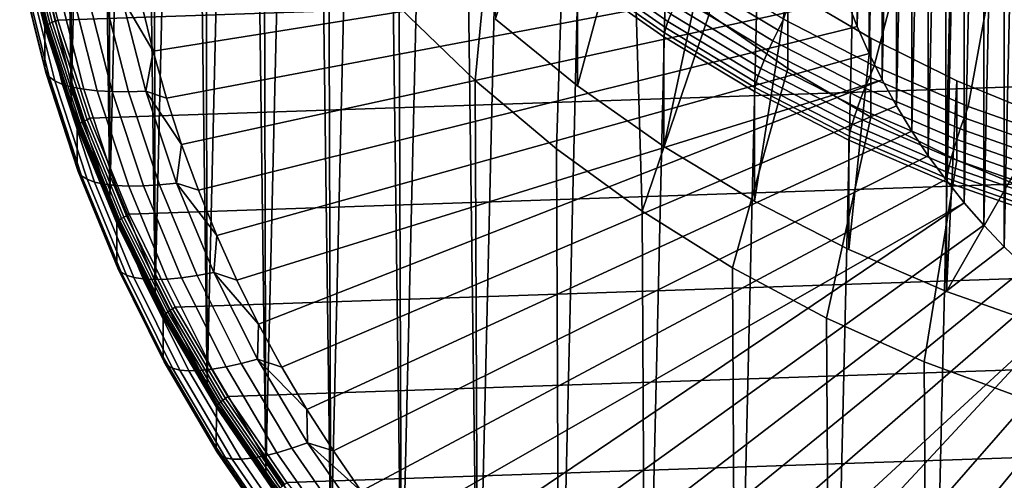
# Model space of a CAD drawing. Header units: metres. Extents: x -24 to 94, y -256 to 25.
# Tile 3 of 195: x -22.05 to -7.58, y -246.51 to -239.74. Entities that reach past the tile are written whole.
import ezdxf

# ---------------------------------------------------------------- set-up
doc = ezdxf.new("R2010")
doc.units = ezdxf.units.M
doc.layers.add('solid_10_061_003_XXX', color=7, linetype='CONTINUOUS')

msp = doc.modelspace()

# ---------------------------------------------------------------- linework, layer by layer
at = {"layer": 'solid_10_061_003_XXX'}
for points in [[(-8.698106, -253.983139, 295.949188), (-7.751438, -213.536591, 285.111572), (-6.246788, -213.060562, 284.984039), (-7.217332, -254.524353, 296.094208)], [(-10.135787, -253.342712, 295.777588), (-9.217698, -214.113647, 285.266205), (-7.751438, -213.536591, 285.111572), (-8.698106, -253.983139, 295.949188)], [(-11.523319, -252.606186, 295.580231), (-10.638276, -214.788864, 285.447113), (-9.217698, -214.113647, 285.266205), (-10.135787, -253.342712, 295.777588)], [(-12.853821, -251.777206, 295.358124), (-12.006137, -215.558884, 285.653442), (-10.638276, -214.788864, 285.447113), (-11.523319, -252.606186, 295.580231)], [(-14.120682, -250.859909, 295.112335), (-13.314564, -216.419907, 285.884155), (-12.006137, -215.558884, 285.653442), (-12.853821, -251.777206, 295.358124)], [(-15.317584, -249.858841, 294.844086), (-14.557101, -217.367706, 286.138123), (-13.314564, -216.419907, 285.884155), (-14.120682, -250.859909, 295.112335)], [(-15.317584, -249.858841, 294.844086), (-15.727561, -218.397552, 286.414062), (-14.557101, -217.367706, 286.138123)], [(-16.438612, -248.779007, 294.554749), (-16.820133, -219.504364, 286.710632), (-15.727561, -218.397552, 286.414062)], [(-15.317584, -249.858841, 294.844086), (-16.438612, -248.779007, 294.554749), (-15.727561, -218.397552, 286.414062)], [(-17.478266, -247.625671, 294.245728), (-17.829412, -220.682617, 287.026367), (-16.820133, -219.504364, 286.710632)], [(-16.438612, -248.779007, 294.554749), (-17.478266, -247.625671, 294.245728), (-16.820133, -219.504364, 286.710632)], [(-18.431425, -246.40451, 293.918518), (-18.750408, -221.926514, 287.35965), (-17.829412, -220.682617, 287.026367)], [(-17.478266, -247.625671, 294.245728), (-18.431425, -246.40451, 293.918518), (-17.829412, -220.682617, 287.026367)], [(-19.293335, -245.121597, 293.574768), (-19.578575, -223.229919, 287.708893), (-18.750408, -221.926514, 287.35965)], [(-18.431425, -246.40451, 293.918518), (-19.293335, -245.121597, 293.574768), (-18.750408, -221.926514, 287.35965)], [(-20.059668, -243.783371, 293.216187), (-20.309805, -224.586349, 288.072357), (-19.578575, -223.229919, 287.708893)], [(-19.293335, -245.121597, 293.574768), (-20.059668, -243.783371, 293.216187), (-19.578575, -223.229919, 287.708893)], [(-20.726656, -242.396469, 292.844574), (-20.940462, -225.989075, 288.448212), (-20.309805, -224.586349, 288.072357)], [(-20.059668, -243.783371, 293.216187), (-20.726656, -242.396469, 292.844574), (-20.309805, -224.586349, 288.072357)], [(-21.291027, -240.967682, 292.461731), (-21.467428, -227.431152, 288.834625), (-20.940462, -225.989075, 288.448212)], [(-20.726656, -242.396469, 292.844574), (-21.291027, -240.967682, 292.461731), (-20.940462, -225.989075, 288.448212)], [(-21.291027, -240.967682, 292.461731), (-21.750004, -239.504028, 292.069519), (-21.467428, -227.431152, 288.834625)], [(-7.265374, -228.739563, 280.695953), (-7.265374, -243.384018, 284.619904), (-7.580523, -243.079605, 284.53833)], [(-7.580523, -229.043976, 280.777496), (-7.265374, -228.739563, 280.695953), (-7.580523, -243.079605, 284.53833)], [(-7.580523, -229.043976, 280.777496), (-7.580523, -243.079605, 284.53833), (-7.882055, -242.762497, 284.453369)], [(-7.882055, -229.361084, 280.862488), (-7.580523, -229.043976, 280.777496), (-7.882055, -242.762497, 284.453369)], [(-7.882055, -229.361084, 280.862488), (-7.882055, -242.762497, 284.453369), (-8.169387, -242.433319, 284.365173)], [(-8.169387, -229.690262, 280.950684), (-7.882055, -229.361084, 280.862488), (-8.169387, -242.433319, 284.365173)], [(-8.169387, -229.690262, 280.950684), (-8.169387, -242.433319, 284.365173), (-8.44193, -242.092743, 284.273926)], [(-8.44193, -230.030838, 281.041931), (-8.169387, -229.690262, 280.950684), (-8.44193, -242.092743, 284.273926)], [(-8.44193, -230.030838, 281.041931), (-8.44193, -242.092743, 284.273926), (-8.699366, -241.741165, 284.179718)], [(-8.699366, -230.382431, 281.136139), (-8.44193, -230.030838, 281.041931), (-8.699366, -241.741165, 284.179718)], [(-21.291027, -240.967682, 292.461731), (-21.300602, -231.752487, 326.744812), (-21.7568, -230.291107, 326.353241), (-21.750004, -239.504028, 292.069519)], [(-8.699366, -230.382431, 281.136139), (-8.699366, -241.741165, 284.179718), (-8.941035, -241.379471, 284.082794)], [(-8.941035, -230.744125, 281.233063), (-8.699366, -230.382431, 281.136139), (-8.941035, -241.379471, 284.082794)], [(-8.941035, -230.744125, 281.233063), (-8.941035, -241.379471, 284.082794), (-9.166645, -241.008102, 283.983276)], [(-9.166645, -231.115479, 281.33255), (-8.941035, -230.744125, 281.233063), (-9.166645, -241.008102, 283.983276)], [(-9.166645, -231.115479, 281.33255), (-9.166645, -241.008102, 283.983276), (-9.37575, -240.627808, 283.881378)], [(-9.37575, -231.495773, 281.434479), (-9.166645, -231.115479, 281.33255), (-9.37575, -240.627808, 283.881378)], [(-9.37575, -231.495773, 281.434479), (-9.37575, -240.627808, 283.881378), (-9.567888, -240.23941, 283.777313)], [(-9.567888, -231.884171, 281.538544), (-9.37575, -231.495773, 281.434479), (-9.567888, -240.23941, 283.777313)], [(-20.726656, -242.396469, 292.844574), (-20.739368, -233.17926, 327.127136), (-21.300602, -231.752487, 326.744812), (-21.291027, -240.967682, 292.461731)], [(-9.567888, -231.884171, 281.538544), (-9.567888, -240.23941, 283.777313), (-9.742851, -239.843338, 283.671173)], [(-9.742851, -232.280243, 281.644653), (-9.567888, -231.884171, 281.538544), (-9.742851, -239.843338, 283.671173)], [(-9.742851, -232.280243, 281.644653), (-9.742851, -239.843338, 283.671173), (-9.900212, -239.440567, 283.563263)], [(-20.059668, -243.783371, 293.216187), (-20.075842, -234.564484, 327.498291), (-20.739368, -233.17926, 327.127136), (-20.726656, -242.396469, 292.844574)], [(-19.293335, -245.121597, 293.574768), (-19.313259, -235.901382, 327.856506), (-20.075842, -234.564484, 327.498291), (-20.059668, -243.783371, 293.216187)], [(-14.988559, -236.800064, 328.097321), (-15.859187, -235.710983, 327.805481), (-16.471342, -239.557022, 328.836029), (-15.354926, -240.637177, 329.125458)], [(-18.431425, -246.40451, 293.918518), (-18.455379, -237.183319, 328.200012), (-19.313259, -235.901382, 327.856506), (-19.293335, -245.121597, 293.574768)], [(-15.055464, -239.737701, 333.543182), (-14.038125, -236.659973, 332.718506), (-13.012725, -237.614899, 332.974396), (-13.852342, -240.712845, 333.804474)], [(-21.488688, -239.748535, 291.928009), (21.854195, -238.276749, 291.53363), (22.111807, -236.783752, 291.133575), (-21.854208, -238.276688, 291.5336)], [(-14.038207, -237.824585, 328.371826), (-14.988559, -236.800064, 328.097321), (-15.354926, -240.637177, 329.125458), (-14.16271, -241.639023, 329.393921)], [(-9.92097, -237.090698, 341.851776), (-10.82473, -239.737625, 341.380157), (-9.490497, -240.422867, 341.563782), (-8.784512, -237.707916, 342.017151)], [(-17.478266, -247.625671, 294.245728), (-17.506514, -238.403854, 328.527039), (-18.455379, -237.183319, 328.200012), (-18.431425, -246.40451, 293.918518)], [(-13.852342, -240.712845, 333.804474), (-13.012725, -237.614899, 332.974396), (-11.917884, -238.494995, 333.210205), (-12.581822, -241.604477, 334.043396)], [(-8.784512, -237.707916, 342.017151), (-9.490497, -240.422867, 341.563782), (-8.110031, -241.016556, 341.722839), (-7.607096, -238.248795, 342.162079)], [(-13.012597, -238.779694, 328.627747), (-14.038207, -237.824585, 328.371826), (-14.16271, -241.639023, 329.393921), (-12.900608, -242.557587, 329.640045)], [(-13.852386, -239.103516, 339.810455), (-15.055441, -238.128433, 339.549164), (-15.055464, -239.737701, 333.543182), (-13.852342, -240.712845, 333.804474)], [(-21.93803, -238.304199, 291.520477), (-21.570763, -239.781372, 291.91629), (-21.529987, -239.766617, 291.927673), (-21.896563, -238.292236, 291.532593)], [(-21.529987, -239.766617, 291.927673), (-21.488688, -239.748535, 291.928009), (-21.854208, -238.276688, 291.5336), (-21.896563, -238.292236, 291.532593)], [(-21.017065, -241.191956, 292.314758), (21.48867, -239.748596, 291.928009), (21.854195, -238.276749, 291.53363), (-21.488688, -239.748535, 291.928009)], [(-7.607096, -238.248795, 342.162079), (-8.110031, -241.016556, 341.722839), (-6.690054, -241.515762, 341.856598), (-6.394213, -238.7108, 342.285889)], [(-22.049, -238.963089, 289.148682), (-21.679876, -240.447739, 289.546478), (-21.67981, -239.857513, 291.750153), (-22.048948, -238.372879, 291.352325)], [(-22.044121, -238.360199, 291.394836), (-22.048948, -238.372879, 291.352325), (-21.67981, -239.857513, 291.750153), (-21.675079, -239.844513, 291.792572)], [(-22.044121, -238.360199, 291.394836), (-21.675079, -239.844513, 291.792572), (-21.660841, -239.829742, 291.832428), (-22.02964, -238.346405, 291.434967)], [(-22.02964, -238.346405, 291.434967), (-21.660841, -239.829742, 291.832428), (-21.637875, -239.813751, 291.867462), (-22.006285, -238.331985, 291.470428)], [(-22.006285, -238.331985, 291.470428), (-21.637875, -239.813751, 291.867462), (-21.607338, -239.797363, 291.895874), (-21.975229, -238.317688, 291.49942)], [(-21.975229, -238.317688, 291.49942), (-21.607338, -239.797363, 291.895874), (-21.570763, -239.781372, 291.91629), (-21.93803, -238.304199, 291.520477)], [(-16.438612, -248.779007, 294.554749), (-16.471342, -239.557022, 328.836029), (-17.506514, -238.403854, 328.527039), (-17.478266, -247.625671, 294.245728)], [(-12.581822, -241.604477, 334.043396), (-11.917884, -238.494995, 333.210205), (-10.759468, -239.295532, 333.424713), (-11.250053, -242.408295, 334.258789)], [(-10.759468, -239.295532, 333.424713), (-11.917884, -238.494995, 333.210205), (-11.918009, -239.659576, 328.863525), (-10.759354, -240.460281, 329.078064)], [(-20.086985, -240.204376, 287.006165), (-20.257172, -239.508713, 286.819763), (-10.161201, -238.617386, 283.342682)], [(-20.086985, -240.204376, 287.006165), (-10.161201, -238.617386, 283.342682), (-10.039744, -239.031677, 283.453705), (-19.891199, -240.893738, 287.190887)], [(-12.479366, -239.662476, 340.70401), (-13.739561, -238.778076, 340.467041), (-13.78835, -238.882309, 340.319366), (-12.52368, -239.769836, 340.557159)], [(-11.918009, -239.659576, 328.863525), (-13.012597, -238.779694, 328.627747), (-12.900608, -242.557587, 329.640045)], [(-21.663584, -240.519119, 289.269165), (-21.679876, -240.447739, 289.546478), (-22.049, -238.963089, 289.148682), (-22.032534, -239.035675, 288.871704)], [(-12.555831, -239.861984, 340.3974), (-13.823748, -238.972183, 340.158966), (-13.845203, -239.046326, 339.988403), (-12.575319, -239.937515, 340.227173)], [(-12.52368, -239.769836, 340.557159), (-13.78835, -238.882309, 340.319366), (-13.823748, -238.972183, 340.158966), (-12.555831, -239.861984, 340.3974)], [(-12.196896, -239.117416, 341.120148), (-10.905804, -239.896683, 341.328949), (-10.82473, -239.737625, 341.380157), (-12.10622, -238.964142, 341.172913)], [(-22.032534, -239.035675, 288.871704), (-21.982685, -239.104919, 288.594788), (-21.614267, -240.584747, 288.991333), (-21.663584, -240.519119, 289.269165)], [(-21.982685, -239.104919, 288.594788), (-21.900124, -239.169174, 288.324524), (-21.532585, -240.643005, 288.719421), (-21.614267, -240.584747, 288.991333)], [(-19.891199, -240.893738, 287.190887), (-10.039744, -239.031677, 283.453705), (-9.900212, -239.440567, 283.563263), (-19.670065, -241.575912, 287.373688)], [(-12.575319, -239.937515, 340.227173), (-13.845203, -239.046326, 339.988403), (-13.852386, -239.103516, 339.810455), (-12.581842, -239.995163, 340.049377)], [(-12.581842, -239.995163, 340.049377), (-13.852386, -239.103516, 339.810455), (-13.852342, -240.712845, 333.804474), (-12.581822, -241.604477, 334.043396)], [(-10.905804, -239.896683, 341.328949), (-12.196896, -239.117416, 341.120148), (-12.281237, -239.266907, 341.045349), (-10.981216, -240.051575, 341.255585)], [(-21.900124, -239.169174, 288.324524), (-21.78595, -239.227539, 288.064453), (-21.419626, -240.693085, 288.457153), (-21.532585, -240.643005, 288.719421)], [(-21.78595, -239.227539, 288.064453), (-21.641689, -239.279282, 287.818146), (-21.276899, -240.734344, 288.208038), (-21.419626, -240.693085, 288.457153)], [(-21.641689, -239.279282, 287.818146), (-21.469265, -239.323715, 287.588867), (-21.106308, -240.766251, 287.975403), (-21.276899, -240.734344, 288.208038)], [(-10.981216, -240.051575, 341.255585), (-12.281237, -239.266907, 341.045349), (-12.357193, -239.409027, 340.950012), (-11.049132, -240.198547, 341.161591)], [(-11.250053, -242.408295, 334.258789), (-10.759468, -239.295532, 333.424713), (-9.543682, -240.012222, 333.61676), (-9.863387, -243.120483, 334.449615)], [(-9.543682, -240.012222, 333.61676), (-10.759468, -239.295532, 333.424713), (-10.759354, -240.460281, 329.078064), (-9.543836, -241.176834, 329.27005)], [(-21.469265, -239.323715, 287.588867), (-21.270981, -239.360275, 287.37973), (-20.91013, -240.788422, 287.76239), (-21.106308, -240.766251, 287.975403)], [(-21.270981, -239.360275, 287.37973), (-21.04948, -239.388504, 287.193542), (-20.690981, -240.800537, 287.571899), (-20.91013, -240.788422, 287.76239)], [(-21.04948, -239.388504, 287.193542), (-20.807726, -239.408051, 287.032806), (-20.451786, -240.802505, 287.406433), (-20.690981, -240.800537, 287.571899)], [(-20.807726, -239.408051, 287.032806), (-20.548944, -239.418671, 286.899689), (-20.195742, -240.794327, 287.26828), (-20.451786, -240.802505, 287.406433)], [(-20.548944, -239.418671, 286.899689), (-20.257172, -239.508713, 286.819763), (-20.086985, -240.204376, 287.006165)], [(-20.195742, -240.794327, 287.26828), (-20.548944, -239.418671, 286.899689), (-20.086985, -240.204376, 287.006165)], [(-19.670065, -241.575912, 287.373688), (-9.900212, -239.440567, 283.563263), (-9.742851, -239.843338, 283.671173), (-19.423864, -242.250015, 287.554291)], [(-11.049132, -240.198547, 341.161591), (-12.357193, -239.409027, 340.950012), (-12.423581, -239.54158, 340.835663), (-11.108494, -240.335327, 341.04834)], [(-15.317584, -249.858841, 294.844086), (-15.354926, -240.637177, 329.125458), (-16.471342, -239.557022, 328.836029), (-16.438612, -248.779007, 294.554749)], [(-11.108494, -240.335327, 341.04834), (-12.423581, -239.54158, 340.835663), (-12.479366, -239.662476, 340.70401), (-11.158374, -240.459793, 340.917664)], [(-10.759354, -240.460281, 329.078064), (-11.918009, -239.659576, 328.863525), (-12.900608, -242.557587, 329.640045), (-11.574923, -243.38829, 329.86261)], [(-11.158374, -240.459793, 340.917664), (-12.479366, -239.662476, 340.70401), (-12.52368, -239.769836, 340.557159), (-11.197996, -240.569977, 340.771576)], [(-10.905804, -239.896683, 341.328949), (-9.561579, -240.587067, 341.513947), (-9.490497, -240.422867, 341.563782), (-10.82473, -239.737625, 341.380157)], [(-21.679876, -240.447739, 289.546478), (-21.203749, -241.903671, 289.936615), (-21.203671, -241.313431, 292.140259), (-21.67981, -239.857513, 291.750153)], [(-21.675079, -239.844513, 291.792572), (-21.67981, -239.857513, 291.750153), (-21.203671, -241.313431, 292.140259), (-21.199057, -241.30014, 292.182617)], [(-21.675079, -239.844513, 291.792572), (-21.199057, -241.30014, 292.182617), (-21.185129, -241.284409, 292.222198), (-21.660841, -239.829742, 291.832428)], [(-21.660841, -239.829742, 291.832428), (-21.185129, -241.284409, 292.222198), (-21.162668, -241.266876, 292.256805), (-21.637875, -239.813751, 291.867462)], [(-21.637875, -239.813751, 291.867462), (-21.162668, -241.266876, 292.256805), (-21.132801, -241.248428, 292.284698), (-21.607338, -239.797363, 291.895874)], [(-21.607338, -239.797363, 291.895874), (-21.132801, -241.248428, 292.284698), (-21.097029, -241.229996, 292.304443), (-21.570763, -239.781372, 291.91629)], [(-21.570763, -239.781372, 291.91629), (-21.097029, -241.229996, 292.304443), (-21.05715, -241.212494, 292.315094), (-21.529987, -239.766617, 291.927673)], [(-21.05715, -241.212494, 292.315094), (-21.017065, -241.191956, 292.314758), (-21.488688, -239.748535, 291.928009), (-21.529987, -239.766617, 291.927673)], [(-20.441675, -242.599792, 292.691986), (21.017044, -241.192001, 292.314758), (21.48867, -239.748596, 291.928009), (-21.017065, -241.191956, 292.314758)], [(-19.423864, -242.250015, 287.554291), (-9.742851, -239.843338, 283.671173), (-9.567888, -240.23941, 283.777313), (-19.152912, -242.915222, 287.732544)], [(-11.226744, -240.6642, 340.612335), (-12.555831, -239.861984, 340.3974), (-12.575319, -239.937515, 340.227173), (-11.244169, -240.740967, 340.442474)], [(-11.197996, -240.569977, 340.771576), (-12.52368, -239.769836, 340.557159), (-12.555831, -239.861984, 340.3974), (-11.226744, -240.6642, 340.612335)], [(-11.244169, -240.740967, 340.442474), (-12.575319, -239.937515, 340.227173), (-12.581842, -239.995163, 340.049377), (-11.250002, -240.799026, 340.264771)], [(-11.250002, -240.799026, 340.264771), (-12.581842, -239.995163, 340.049377), (-12.581822, -241.604477, 334.043396), (-11.250053, -242.408295, 334.258789)], [(-9.561579, -240.587067, 341.513947), (-10.905804, -239.896683, 341.328949), (-10.981216, -240.051575, 341.255585), (-9.627697, -240.746735, 341.441864)], [(-9.863387, -243.120483, 334.449615), (-9.543682, -240.012222, 333.61676), (-8.276955, -240.641312, 333.785309), (-8.428583, -243.737534, 334.61496)], [(-8.276955, -240.641312, 333.785309), (-9.543682, -240.012222, 333.61676), (-9.543836, -241.176834, 329.27005), (-8.27672, -241.806107, 329.43869)], [(-9.627697, -240.746735, 341.441864), (-10.981216, -240.051575, 341.255585), (-11.049132, -240.198547, 341.161591), (-9.687242, -240.89801, 341.348999)], [(-20.195742, -240.794327, 287.26828), (-20.086985, -240.204376, 287.006165), (-19.891199, -240.893738, 287.190887)], [(-19.152912, -242.915222, 287.732544), (-9.567888, -240.23941, 283.777313), (-9.37575, -240.627808, 283.881378), (-18.857555, -243.570648, 287.908173)], [(-9.687242, -240.89801, 341.348999), (-11.049132, -240.198547, 341.161591), (-11.108494, -240.335327, 341.04834), (-9.739285, -241.038544, 341.236755)], [(-21.187725, -241.973892, 289.658997), (-21.203749, -241.903671, 289.936615), (-21.679876, -240.447739, 289.546478), (-21.663584, -240.519119, 289.269165)], [(-9.543836, -241.176834, 329.27005), (-10.759354, -240.460281, 329.078064), (-11.574923, -243.38829, 329.86261), (-10.1922, -244.127045, 330.060577)], [(-9.783018, -241.166168, 341.106934), (-11.158374, -240.459793, 340.917664), (-11.197996, -240.569977, 340.771576), (-9.817757, -241.27887, 340.961517)], [(-9.739285, -241.038544, 341.236755), (-11.108494, -240.335327, 341.04834), (-11.158374, -240.459793, 340.917664), (-9.783018, -241.166168, 341.106934)], [(-9.561579, -240.587067, 341.513947), (-8.170772, -241.185196, 341.674194), (-8.110031, -241.016556, 341.722839), (-9.490497, -240.422867, 341.563782)], [(-21.663584, -240.519119, 289.269165), (-21.614267, -240.584747, 288.991333), (-21.139217, -242.03595, 289.380157), (-21.187725, -241.973892, 289.658997)], [(-21.614267, -240.584747, 288.991333), (-21.532585, -240.643005, 288.719421), (-21.058876, -242.088287, 289.106689), (-21.139217, -242.03595, 289.380157)], [(-9.817757, -241.27887, 340.961517), (-11.197996, -240.569977, 340.771576), (-11.226744, -240.6642, 340.612335), (-9.842961, -241.374893, 340.802765)], [(-8.170772, -241.185196, 341.674194), (-9.561579, -240.587067, 341.513947), (-9.627697, -240.746735, 341.441864), (-8.227272, -241.348999, 341.603241)], [(-21.532585, -240.643005, 288.719421), (-21.419626, -240.693085, 288.457153), (-20.947773, -242.130188, 288.842224), (-21.058876, -242.088287, 289.106689)], [(-21.419626, -240.693085, 288.457153), (-21.276899, -240.734344, 288.208038), (-20.80739, -242.161133, 288.590332), (-20.947773, -242.130188, 288.842224)], [(-21.276899, -240.734344, 288.208038), (-21.106308, -240.766251, 287.975403), (-20.639603, -242.180679, 288.354401), (-20.80739, -242.161133, 288.590332)], [(-18.538168, -244.215469, 288.080933), (-18.857555, -243.570648, 287.908173), (-9.37575, -240.627808, 283.881378)], [(-18.538168, -244.215469, 288.080933), (-9.37575, -240.627808, 283.881378), (-9.166645, -241.008102, 283.983276), (-18.195164, -244.848862, 288.250671)], [(-14.120682, -250.859909, 295.112335), (-14.16271, -241.639023, 329.393921), (-15.354926, -240.637177, 329.125458), (-15.317584, -249.858841, 294.844086)], [(-9.858238, -241.452759, 340.633209), (-11.244169, -240.740967, 340.442474), (-11.250002, -240.799026, 340.264771), (-9.863353, -241.5112, 340.455597)], [(-9.842961, -241.374893, 340.802765), (-11.226744, -240.6642, 340.612335), (-11.244169, -240.740967, 340.442474), (-9.858238, -241.452759, 340.633209)], [(-8.227272, -241.348999, 341.603241), (-9.627697, -240.746735, 341.441864), (-9.687242, -240.89801, 341.348999), (-8.278156, -241.503998, 341.511383)], [(-8.428583, -243.737534, 334.61496), (-8.276955, -240.641312, 333.785309), (-6.966022, -241.179413, 333.929504)], [(-6.966022, -241.179413, 333.929504), (-8.276955, -240.641312, 333.785309), (-8.27672, -241.806107, 329.43869), (-6.966117, -242.34407, 329.582825)], [(-21.106308, -240.766251, 287.975403), (-20.91013, -240.788422, 287.76239), (-20.446642, -242.188644, 288.137573), (-20.639603, -242.180679, 288.354401)], [(-20.91013, -240.788422, 287.76239), (-20.690981, -240.800537, 287.571899), (-20.231089, -242.184891, 287.94281), (-20.446642, -242.188644, 288.137573)], [(-20.690981, -240.800537, 287.571899), (-20.451786, -240.802505, 287.406433), (-19.995815, -242.16954, 287.772736), (-20.231089, -242.184891, 287.94281)], [(-20.451786, -240.802505, 287.406433), (-20.195742, -240.794327, 287.26828), (-19.743963, -242.142792, 287.629608), (-19.995815, -242.16954, 287.772736)], [(-20.195742, -240.794327, 287.26828), (-19.891199, -240.893738, 287.190887), (-19.670065, -241.575912, 287.373688)], [(-19.743963, -242.142792, 287.629608), (-20.195742, -240.794327, 287.26828), (-19.670065, -241.575912, 287.373688)], [(-9.863353, -241.5112, 340.455597), (-11.250002, -240.799026, 340.264771), (-11.250053, -242.408295, 334.258789), (-9.863387, -243.120483, 334.449615)], [(-8.278156, -241.503998, 341.511383), (-9.687242, -240.89801, 341.348999), (-9.739285, -241.038544, 341.236755), (-8.32263, -241.647797, 341.400024)], [(-18.195164, -244.848862, 288.250671), (-9.166645, -241.008102, 283.983276), (-8.941035, -241.379471, 284.082794), (-17.828968, -245.470032, 288.417114)], [(-8.32263, -241.647797, 341.400024), (-9.739285, -241.038544, 341.236755), (-9.783018, -241.166168, 341.106934), (-8.360001, -241.778137, 341.270905)], [(-8.170772, -241.185196, 341.674194), (-6.740157, -241.688156, 341.80896), (-6.690054, -241.515762, 341.856598), (-8.110031, -241.016556, 341.722839)], [(-20.480381, -242.622742, 292.692963), (-20.441675, -242.599792, 292.691986), (-21.017065, -241.191956, 292.314758), (-21.05715, -241.212494, 292.315094)], [(-19.76536, -243.965118, 293.057831), (20.441648, -242.599854, 292.692017), (21.017044, -241.192001, 292.314758), (-20.441675, -242.599792, 292.691986)], [(-8.27672, -241.806107, 329.43869), (-9.543836, -241.176834, 329.27005), (-10.1922, -244.127045, 330.060577), (-8.759192, -244.770233, 330.23291)], [(-8.360001, -241.778137, 341.270905), (-9.783018, -241.166168, 341.106934), (-9.817757, -241.27887, 340.961517), (-8.389687, -241.893021, 341.126068)], [(-8.428583, -243.737534, 334.61496), (-6.966022, -241.179413, 333.929504), (-5.617903, -241.623657, 334.048523), (-6.95282, -244.256363, 334.753967)], [(-6.740157, -241.688156, 341.80896), (-8.170772, -241.185196, 341.674194), (-8.227272, -241.348999, 341.603241), (-6.786765, -241.855423, 341.738953)], [(-21.203749, -241.903671, 289.936615), (-20.622967, -243.323746, 290.317108), (-20.622879, -242.73349, 292.520752), (-21.203671, -241.313431, 292.140259)], [(-21.199057, -241.30014, 292.182617), (-21.203671, -241.313431, 292.140259), (-20.622879, -242.73349, 292.520752), (-20.618402, -242.719894, 292.563019)], [(-21.199057, -241.30014, 292.182617), (-20.618402, -242.719894, 292.563019), (-20.604856, -242.703232, 292.602386), (-21.185129, -241.284409, 292.222198)], [(-21.185129, -241.284409, 292.222198), (-20.604856, -242.703232, 292.602386), (-20.58301, -242.684189, 292.636597), (-21.162668, -241.266876, 292.256805)], [(-21.162668, -241.266876, 292.256805), (-20.58301, -242.684189, 292.636597), (-20.553961, -242.663742, 292.66394), (-21.132801, -241.248428, 292.284698)], [(-21.132801, -241.248428, 292.284698), (-20.553961, -242.663742, 292.66394), (-20.519169, -242.642914, 292.683044), (-21.097029, -241.229996, 292.304443)], [(-21.097029, -241.229996, 292.304443), (-20.519169, -242.642914, 292.683044), (-20.480381, -242.622742, 292.692963), (-21.05715, -241.212494, 292.315094)], [(-8.389687, -241.893021, 341.126068), (-9.817757, -241.27887, 340.961517), (-9.842961, -241.374893, 340.802765), (-8.411224, -241.990631, 340.967773)], [(-17.828968, -245.470032, 288.417114), (-8.941035, -241.379471, 284.082794), (-8.699366, -241.741165, 284.179718), (-17.440042, -246.078201, 288.580078)], [(-8.42428, -242.069458, 340.798431), (-9.858238, -241.452759, 340.633209), (-9.863353, -241.5112, 340.455597), (-8.428651, -242.128204, 340.620911)], [(-8.411224, -241.990631, 340.967773), (-9.842961, -241.374893, 340.802765), (-9.858238, -241.452759, 340.633209), (-8.42428, -242.069458, 340.798431)], [(-6.786765, -241.855423, 341.738953), (-8.227272, -241.348999, 341.603241), (-8.278156, -241.503998, 341.511383), (-6.82874, -242.013565, 341.647919)], [(-19.743963, -242.142792, 287.629608), (-19.670065, -241.575912, 287.373688), (-19.423864, -242.250015, 287.554291)], [(-8.428651, -242.128204, 340.620911), (-9.863353, -241.5112, 340.455597), (-9.863387, -243.120483, 334.449615), (-8.428583, -243.737534, 334.61496)], [(-6.82874, -242.013565, 341.647919), (-8.278156, -241.503998, 341.511383), (-8.32263, -241.647797, 341.400024), (-6.865427, -242.160095, 341.537292)], [(-17.440042, -246.078201, 288.580078), (-8.699366, -241.741165, 284.179718), (-8.44193, -242.092743, 284.273926), (-17.028879, -246.672592, 288.739319)], [(-12.853821, -251.777206, 295.358124), (-12.900608, -242.557587, 329.640045), (-14.16271, -241.639023, 329.393921), (-14.120682, -250.859909, 295.112335)], [(-6.865427, -242.160095, 341.537292), (-8.32263, -241.647797, 341.400024), (-8.360001, -241.778137, 341.270905), (-6.896254, -242.292755, 341.408813)], [(-20.6073, -243.392792, 290.039185), (-20.622967, -243.323746, 290.317108), (-21.203749, -241.903671, 289.936615), (-21.187725, -241.973892, 289.658997)], [(-6.966117, -242.34407, 329.582825), (-8.27672, -241.806107, 329.43869), (-8.759192, -244.770233, 330.23291), (-7.282925, -245.314713, 330.378815)], [(-6.920742, -242.409454, 341.264465), (-8.389687, -241.893021, 341.126068), (-8.411224, -241.990631, 340.967773), (-6.938509, -242.508392, 341.106506)], [(-6.896254, -242.292755, 341.408813), (-8.360001, -241.778137, 341.270905), (-8.389687, -241.893021, 341.126068), (-6.920742, -242.409454, 341.264465)], [(-21.187725, -241.973892, 289.658997), (-21.139217, -242.03595, 289.380157), (-20.559879, -243.451355, 289.75943), (-20.6073, -243.392792, 290.039185)], [(-21.139217, -242.03595, 289.380157), (-21.058876, -242.088287, 289.106689), (-20.481335, -243.497894, 289.484406), (-20.559879, -243.451355, 289.75943)], [(-6.938509, -242.508392, 341.106506), (-8.411224, -241.990631, 340.967773), (-8.42428, -242.069458, 340.798431), (-6.949279, -242.588013, 340.937378)], [(-21.058876, -242.088287, 289.106689), (-20.947773, -242.130188, 288.842224), (-20.372719, -243.531799, 289.217773), (-20.481335, -243.497894, 289.484406)], [(-20.947773, -242.130188, 288.842224), (-20.80739, -242.161133, 288.590332), (-20.235476, -243.552597, 288.963165), (-20.372719, -243.531799, 289.217773)], [(-20.80739, -242.161133, 288.590332), (-20.639603, -242.180679, 288.354401), (-20.07144, -243.560043, 288.723999), (-20.235476, -243.552597, 288.963165)], [(-20.639603, -242.180679, 288.354401), (-20.446642, -242.188644, 288.137573), (-19.882795, -243.554077, 288.503448), (-20.07144, -243.560043, 288.723999)], [(-20.446642, -242.188644, 288.137573), (-20.231089, -242.184891, 287.94281), (-19.672058, -243.534775, 288.304535), (-19.882795, -243.554077, 288.503448)], [(-20.231089, -242.184891, 287.94281), (-19.995815, -242.16954, 287.772736), (-19.442041, -243.502426, 288.129883), (-19.672058, -243.534775, 288.304535)], [(-19.995815, -242.16954, 287.772736), (-19.743963, -242.142792, 287.629608), (-19.195814, -243.457504, 287.981873), (-19.442041, -243.502426, 288.129883)], [(-19.743963, -242.142792, 287.629608), (-19.423864, -242.250015, 287.554291), (-19.152912, -242.915222, 287.732544)], [(-19.195814, -243.457504, 287.981873), (-19.743963, -242.142792, 287.629608), (-19.152912, -242.915222, 287.732544)], [(-17.028879, -246.672592, 288.739319), (-8.44193, -242.092743, 284.273926), (-8.169387, -242.433319, 284.365173), (-16.596018, -247.252411, 288.894684)], [(-6.949279, -242.588013, 340.937378), (-8.42428, -242.069458, 340.798431), (-8.428651, -242.128204, 340.620911), (-6.952884, -242.647049, 340.759949)], [(-6.952884, -242.647049, 340.759949), (-8.428651, -242.128204, 340.620911), (-8.428583, -243.737534, 334.61496), (-6.95282, -244.256363, 334.753967)], [(-16.142035, -247.816925, 289.045959), (-16.596018, -247.252411, 288.894684), (-8.169387, -242.433319, 284.365173)], [(-16.142035, -247.816925, 289.045959), (-8.169387, -242.433319, 284.365173), (-7.882055, -242.762497, 284.453369), (-15.667516, -248.365372, 289.192902)], [(-20.519169, -242.642914, 292.683044), (-19.840033, -244.013153, 293.050201), (-19.802528, -243.990387, 293.059418), (-20.480381, -242.622742, 292.692963)], [(-19.802528, -243.990387, 293.059418), (-19.76536, -243.965118, 293.057831), (-20.441675, -242.599792, 292.691986), (-20.480381, -242.622742, 292.692963)], [(-18.991451, -245.281204, 293.410461), (19.765329, -243.965179, 293.057831), (20.441648, -242.599854, 292.692017), (-19.76536, -243.965118, 293.057831)], [(-11.523319, -252.606186, 295.580231), (-11.574923, -243.38829, 329.86261), (-12.900608, -242.557587, 329.640045), (-12.853821, -251.777206, 295.358124)], [(-20.622967, -243.323746, 290.317108), (-19.940397, -244.700912, 290.686127), (-19.940302, -244.110641, 292.889771), (-20.622879, -242.73349, 292.520752)], [(-20.618402, -242.719894, 292.563019), (-20.622879, -242.73349, 292.520752), (-19.940302, -244.110641, 292.889771), (-19.935982, -244.096756, 292.931946)], [(-20.618402, -242.719894, 292.563019), (-19.935982, -244.096756, 292.931946), (-19.922884, -244.079193, 292.971069), (-20.604856, -242.703232, 292.602386)], [(-20.604856, -242.703232, 292.602386), (-19.922884, -244.079193, 292.971069), (-19.901762, -244.058701, 293.004883), (-20.58301, -242.684189, 292.636597)], [(-20.58301, -242.684189, 292.636597), (-19.901762, -244.058701, 293.004883), (-19.873672, -244.036301, 293.031708), (-20.553961, -242.663742, 292.66394)], [(-20.553961, -242.663742, 292.66394), (-19.873672, -244.036301, 293.031708), (-19.840033, -244.013153, 293.050201), (-20.519169, -242.642914, 292.683044)], [(-15.667516, -248.365372, 289.192902), (-7.882055, -242.762497, 284.453369), (-7.580523, -243.079605, 284.53833), (-15.173053, -248.89711, 289.335388)], [(-19.195814, -243.457504, 287.981873), (-19.152912, -242.915222, 287.732544), (-18.857555, -243.570648, 287.908173)], [(-15.173053, -248.89711, 289.335388), (-7.580523, -243.079605, 284.53833), (-7.265374, -243.384018, 284.619904), (-14.659235, -249.411469, 289.473206)], [(-19.925179, -244.768845, 290.407898), (-19.940397, -244.700912, 290.686127), (-20.622967, -243.323746, 290.317108), (-20.6073, -243.392792, 290.039185)], [(-20.6073, -243.392792, 290.039185), (-20.559879, -243.451355, 289.75943), (-19.87911, -244.82399, 290.127228), (-19.925179, -244.768845, 290.407898)], [(-20.559879, -243.451355, 289.75943), (-20.481335, -243.497894, 289.484406), (-19.802809, -244.864883, 289.850677), (-19.87911, -244.82399, 290.127228)], [(-20.481335, -243.497894, 289.484406), (-20.372719, -243.531799, 289.217773), (-19.697292, -244.890976, 289.58197), (-19.802809, -244.864883, 289.850677)], [(-19.672058, -243.534775, 288.304535), (-19.442041, -243.502426, 288.129883), (-18.793175, -244.794678, 288.476135), (-19.016632, -244.843567, 288.655212)], [(-19.442041, -243.502426, 288.129883), (-19.195814, -243.457504, 287.981873), (-18.553968, -244.732025, 288.323395), (-18.793175, -244.794678, 288.476135)], [(-19.195814, -243.457504, 287.981873), (-18.857555, -243.570648, 287.908173), (-18.538168, -244.215469, 288.080933)], [(-18.553968, -244.732025, 288.323395), (-19.195814, -243.457504, 287.981873), (-18.538168, -244.215469, 288.080933)], [(-14.659235, -249.411469, 289.473206), (-7.265374, -243.384018, 284.619904), (-6.937086, -243.675278, 284.697937), (-14.126671, -249.907867, 289.606232)], [(-10.135787, -253.342712, 295.777588), (-10.1922, -244.127045, 330.060577), (-11.574923, -243.38829, 329.86261), (-11.523319, -252.606186, 295.580231)], [(-20.372719, -243.531799, 289.217773), (-20.235476, -243.552597, 288.963165), (-19.563971, -244.901917, 289.324707), (-19.697292, -244.890976, 289.58197)], [(-20.235476, -243.552597, 288.963165), (-20.07144, -243.560043, 288.723999), (-19.404617, -244.897568, 289.082367), (-19.563971, -244.901917, 289.324707)], [(-20.07144, -243.560043, 288.723999), (-19.882795, -243.554077, 288.503448), (-19.221355, -244.878036, 288.858215), (-19.404617, -244.897568, 289.082367)], [(-19.882795, -243.554077, 288.503448), (-19.672058, -243.534775, 288.304535), (-19.016632, -244.843567, 288.655212), (-19.221355, -244.878036, 288.858215)], [(-14.126671, -249.907867, 289.606232), (-6.937086, -243.675278, 284.697937), (-6.596297, -243.95282, 284.772308), (-13.576008, -250.385651, 289.734253)], [(-19.935982, -244.096756, 292.931946), (-19.155167, -245.423935, 293.287567), (-19.142582, -245.405502, 293.326447), (-19.922884, -244.079193, 292.971069)], [(-19.922884, -244.079193, 292.971069), (-19.142582, -245.405502, 293.326447), (-19.122284, -245.383606, 293.359894), (-19.901762, -244.058701, 293.004883)], [(-19.901762, -244.058701, 293.004883), (-19.122284, -245.383606, 293.359894), (-19.095297, -245.359344, 293.38623), (-19.873672, -244.036301, 293.031708)], [(-19.873672, -244.036301, 293.031708), (-19.095297, -245.359344, 293.38623), (-19.062973, -245.333954, 293.404114), (-19.840033, -244.013153, 293.050201)], [(-19.840033, -244.013153, 293.050201), (-19.062973, -245.333954, 293.404114), (-19.026937, -245.308685, 293.412659), (-19.802528, -243.990387, 293.059418)], [(-19.026937, -245.308685, 293.412659), (-18.991451, -245.281204, 293.410461), (-19.76536, -243.965118, 293.057831), (-19.802528, -243.990387, 293.059418)], [(-18.123768, -246.54155, 293.748169), (18.991419, -245.28125, 293.410492), (19.765329, -243.965179, 293.057831), (-18.991451, -245.281204, 293.410461)], [(-13.007984, -250.844193, 289.857117), (-13.576008, -250.385651, 289.734253), (-6.596297, -243.95282, 284.772308)], [(-12.423383, -251.282837, 289.97464), (-13.007984, -250.844193, 289.857117), (-6.596297, -243.95282, 284.772308), (-6.2437, -244.216064, 284.842865)], [(-19.940397, -244.700912, 290.686127), (-19.159409, -246.028397, 291.041809), (-19.159307, -245.438095, 293.245453), (-19.940302, -244.110641, 292.889771)], [(-19.935982, -244.096756, 292.931946), (-19.940302, -244.110641, 292.889771), (-19.159307, -245.438095, 293.245453), (-19.155167, -245.423935, 293.287567)], [(-18.553968, -244.732025, 288.323395), (-18.538168, -244.215469, 288.080933), (-18.195164, -244.848862, 288.250671)], [(-12.423383, -251.282837, 289.97464), (-6.2437, -244.216064, 284.842865), (-5.879714, -244.464737, 284.909485), (-11.823017, -251.701004, 290.0867)], [(-8.698106, -253.983139, 295.949188), (-8.759192, -244.770233, 330.23291), (-10.1922, -244.127045, 330.060577), (-10.135787, -253.342712, 295.777588)], [(-11.823017, -251.701004, 290.0867), (-5.879714, -244.464737, 284.909485), (-5.50526, -244.698166, 284.972046), (-11.20771, -252.098114, 290.193085)], [(-19.144724, -246.09523, 290.763306), (-19.159409, -246.028397, 291.041809), (-19.940397, -244.700912, 290.686127), (-19.925179, -244.768845, 290.407898)], [(-19.925179, -244.768845, 290.407898), (-19.87911, -244.82399, 290.127228), (-19.100269, -246.147095, 290.48175), (-19.144724, -246.09523, 290.763306)], [(-19.016632, -244.843567, 288.655212), (-18.793175, -244.794678, 288.476135), (-18.052389, -246.039963, 288.809814), (-18.268019, -246.104874, 288.993164)], [(-18.793175, -244.794678, 288.476135), (-18.553968, -244.732025, 288.323395), (-17.82156, -245.960159, 288.652466), (-18.052389, -246.039963, 288.809814)], [(-18.553968, -244.732025, 288.323395), (-18.195164, -244.848862, 288.250671), (-17.828968, -245.470032, 288.417114)], [(-17.82156, -245.960159, 288.652466), (-18.553968, -244.732025, 288.323395), (-17.828968, -245.470032, 288.417114)], [(-11.20771, -252.098114, 290.193085), (-5.50526, -244.698166, 284.972046), (-5.120802, -244.916092, 285.030426), (-10.578196, -252.473724, 290.293732)], [(-7.217332, -254.524353, 296.094208), (-7.282925, -245.314713, 330.378815), (-8.759192, -244.770233, 330.23291), (-8.698106, -253.983139, 295.949188)], [(-19.87911, -244.82399, 290.127228), (-19.802809, -244.864883, 289.850677), (-19.026644, -246.18251, 290.203735), (-19.100269, -246.147095, 290.48175)], [(-19.802809, -244.864883, 289.850677), (-19.697292, -244.890976, 289.58197), (-18.924826, -246.20105, 289.933014), (-19.026644, -246.18251, 290.203735)], [(-19.697292, -244.890976, 289.58197), (-19.563971, -244.901917, 289.324707), (-18.796177, -246.202438, 289.673187), (-18.924826, -246.20105, 289.933014)], [(-19.563971, -244.901917, 289.324707), (-19.404617, -244.897568, 289.082367), (-18.642408, -246.186676, 289.427795), (-18.796177, -246.202438, 289.673187)], [(-19.404617, -244.897568, 289.082367), (-19.221355, -244.878036, 288.858215), (-18.465569, -246.154007, 289.200104), (-18.642408, -246.186676, 289.427795)], [(-19.221355, -244.878036, 288.858215), (-19.016632, -244.843567, 288.655212), (-18.268019, -246.104874, 288.993164), (-18.465569, -246.154007, 289.200104)], [(-10.578196, -252.473724, 290.293732), (-5.120802, -244.916092, 285.030426), (-4.727083, -245.118073, 285.084534), (-9.935177, -252.827408, 290.388519)], [(-9.935177, -252.827408, 290.388519), (-4.727083, -245.118073, 285.084534), (-4.324988, -245.303665, 285.134277), (-9.279434, -253.158722, 290.477295)], [(-19.142582, -245.405502, 293.326447), (-18.267796, -246.675629, 293.666779), (-18.248426, -246.652374, 293.69986), (-19.122284, -245.383606, 293.359894)], [(-19.122284, -245.383606, 293.359894), (-18.248426, -246.652374, 293.69986), (-18.222672, -246.626328, 293.725708), (-19.095297, -245.359344, 293.38623)], [(-19.095297, -245.359344, 293.38623), (-18.222672, -246.626328, 293.725708), (-18.191824, -246.598785, 293.743011), (-19.062973, -245.333954, 293.404114)], [(-19.062973, -245.333954, 293.404114), (-18.191824, -246.598785, 293.743011), (-18.157436, -246.571136, 293.750916), (-19.026937, -245.308685, 293.412659)], [(-18.157436, -246.571136, 293.750916), (-18.123768, -246.54155, 293.748169), (-18.991451, -245.281204, 293.410461), (-19.026937, -245.308685, 293.412659)], [(-17.166586, -247.739944, 294.069275), (18.123732, -246.541595, 293.748199), (18.991419, -245.28125, 293.410492), (-18.123768, -246.54155, 293.748169)], [(-8.611834, -253.467239, 290.559937), (-9.279434, -253.158722, 290.477295), (-4.324988, -245.303665, 285.134277)], [(-8.611834, -253.467239, 290.559937), (-4.324988, -245.303665, 285.134277), (-3.914947, -245.472656, 285.179565), (-7.933262, -253.752548, 290.636383)], [(-19.159409, -246.028397, 291.041809), (-18.283855, -247.299637, 291.382446), (-18.283751, -246.70932, 293.58609), (-19.159307, -245.438095, 293.245453)], [(-19.155167, -245.423935, 293.287567), (-19.159307, -245.438095, 293.245453), (-18.283751, -246.70932, 293.58609), (-18.279806, -246.694901, 293.628143)], [(-19.155167, -245.423935, 293.287567), (-18.279806, -246.694901, 293.628143), (-18.267796, -246.675629, 293.666779), (-19.142582, -245.405502, 293.326447)], [(-17.82156, -245.960159, 288.652466), (-17.828968, -245.470032, 288.417114), (-17.440042, -246.078201, 288.580078)], [(-7.933262, -253.752548, 290.636383), (-3.914947, -245.472656, 285.179565), (-3.497973, -245.624664, 285.220276), (-7.244596, -254.014267, 290.706512)], [(-18.052389, -246.039963, 288.809814), (-17.82156, -245.960159, 288.652466), (-17.002165, -247.135895, 288.967499), (-17.223309, -247.232193, 289.129272)], [(-17.82156, -245.960159, 288.652466), (-17.440042, -246.078201, 288.580078), (-17.028879, -246.672592, 288.739319)], [(-17.002165, -247.135895, 288.967499), (-17.82156, -245.960159, 288.652466), (-17.028879, -246.672592, 288.739319)], [(-18.269787, -247.365417, 291.103638), (-18.283855, -247.299637, 291.382446), (-19.159409, -246.028397, 291.041809), (-19.144724, -246.09523, 290.763306)], [(-19.144724, -246.09523, 290.763306), (-19.100269, -246.147095, 290.48175), (-18.2272, -247.414108, 290.821228), (-18.269787, -247.365417, 291.103638)], [(-18.465569, -246.154007, 289.200104), (-18.268019, -246.104874, 288.993164), (-17.429888, -247.3125, 289.316772), (-17.619146, -247.375732, 289.527466)], [(-18.268019, -246.104874, 288.993164), (-18.052389, -246.039963, 288.809814), (-17.223309, -247.232193, 289.129272), (-17.429888, -247.3125, 289.316772)], [(-19.100269, -246.147095, 290.48175), (-19.026644, -246.18251, 290.203735), (-18.156664, -247.44429, 290.541809), (-18.2272, -247.414108, 290.821228)], [(-19.026644, -246.18251, 290.203735), (-18.924826, -246.20105, 289.933014), (-18.059122, -247.455551, 290.269135), (-18.156664, -247.44429, 290.541809)], [(-18.924826, -246.20105, 289.933014), (-18.796177, -246.202438, 289.673187), (-17.935875, -247.447754, 290.006866), (-18.059122, -247.455551, 290.269135)], [(-18.796177, -246.202438, 289.673187), (-18.642408, -246.186676, 289.427795), (-17.788563, -247.421021, 289.758545), (-17.935875, -247.447754, 290.006866)], [(-18.642408, -246.186676, 289.427795), (-18.465569, -246.154007, 289.200104), (-17.619146, -247.375732, 289.527466), (-17.788563, -247.421021, 289.758545)]]:
    msp.add_3dface(points, dxfattribs=at)

doc.saveas('drawing.dxf')
